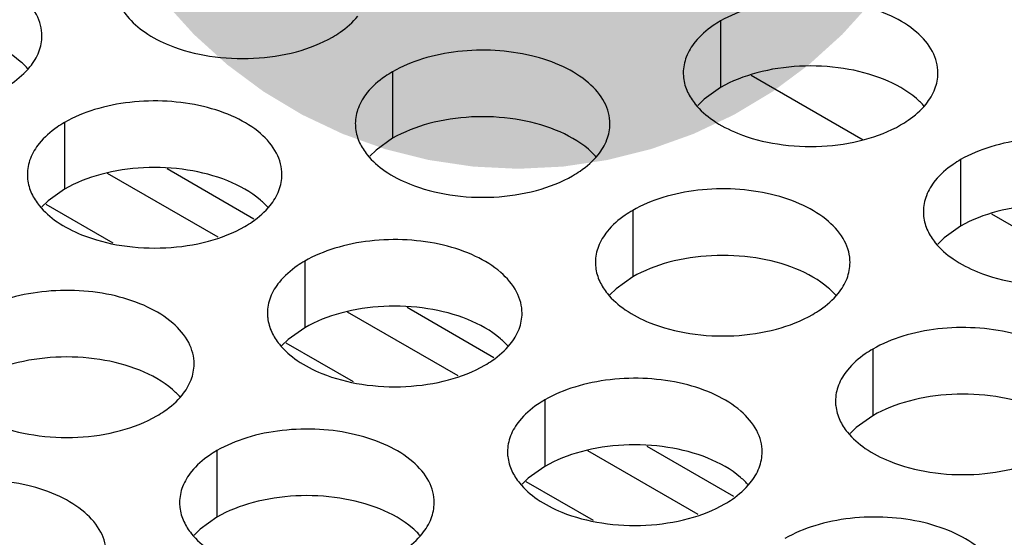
# Model space of a CAD drawing. Header units: inches. Extents: x 0 to 34, y 0 to 22.
# Tile 112 of 155: x 18.011 to 18.204, y 19.493 to 19.594. Entities that reach past the tile are written whole.
import ezdxf

# ---------------------------------------------------------------- set-up
doc = ezdxf.new("R2010")
doc.units = ezdxf.units.IN
doc.header["$LTSCALE"] = 1.87
doc.header["$MEASUREMENT"] = 0
doc.layers.get('0').update_dxf_attribs({"linetype": 'CONTINUOUS'})
for name, color, linetype in [('02___PRT_ALL_AXES', 7, 'CONTINUOUS'), ('0_COMPONENTS', 7, 'CONTINUOUS'), ('DETAIL', 7, 'CONTINUOUS')]:
    doc.layers.add(name, color=color, linetype=linetype)
doc.styles.get("Standard").update_dxf_attribs({"font": 'txt', "width": 0.8})
doc.dimstyles.get("Standard").update_dxf_attribs({"dimtxt": 0.125, "dimasz": 0.18, "dimexe": 0.18, "dimexo": 0.0625, "dimgap": 0.09, "dimtad": 0, "dimtih": 1, "dimtoh": 1, "dimdec": 3, "dimzin": 4, "dimdsep": 46, "dimtxsty": 'STANDARD', "dimblk": '_FILLED', "dimblk1": '_FILLED', "dimblk2": '_FILLED', "dimcen": 0.09, "dimadec": 0, "dimazin": 0, "dimtol": 1, "dimtp": 0.01, "dimtm": 0.01, "dimtfac": 1, "dimtdec": 3, "dimtofl": 0, "dimtmove": 0, "dimatfit": 3, "dimldrblk": '_FILLED', "dimfxl": 1, "dimtolj": 1, "dimtzin": 4, "dimarcsym": 0})

# ---------------------------------------------------------------- blocks, each defined once
blk = doc.blocks.new('_FILLED')
at = {"color": 0, "linetype": 'BYBLOCK'}
blk.add_solid([(0, 0), (-1, 0.1736), (-1, -0.1736)], dxfattribs=at)

msp = doc.modelspace()

# ---------------------------------------------------------------- linework, layer by layer
at = {"color": 3, "linetype": 'CONTINUOUS'}
for p, q in [((18.04985, 19.55139), (18.02813, 19.56392)), ((18.09699, 19.52417), (18.07527, 19.53671)), ((18.14413, 19.49695), (18.12241, 19.50949))]:
    msp.add_line(p, q, dxfattribs=at)
at = {"color": 7, "linetype": 'CONTINUOUS'}
for p, q in [((18.02926, 19.55021), (18.01606, 19.55783)), ((18.0764, 19.52299), (18.0632, 19.53061)), ((18.12354, 19.49577), (18.11034, 19.50339))]:
    msp.add_line(p, q, dxfattribs=at)
at = {"layer": '02___PRT_ALL_AXES', "color": 7, "linetype": 'CONTINUOUS'}
for p, q in [((18.1485, 19.59384), (18.1485, 19.58077)), ((18.08411, 19.58387), (18.08411, 19.57081)), ((18.1485, 19.58077), (18.14525, 19.57846)), ((18.14525, 19.57846), (18.14404, 19.57727)), ((18.01971, 19.57391), (18.01971, 19.56085)), ((18.08411, 19.57081), (18.08085, 19.56849)), ((18.08085, 19.56849), (18.07964, 19.5673)), ((18.19564, 19.56662), (18.19564, 19.55355)), ((18.01971, 19.56085), (18.01646, 19.55853)), ((18.01646, 19.55853), (18.01525, 19.55734)), ((18.13125, 19.55665), (18.13125, 19.54359)), ((18.19564, 19.55355), (18.19239, 19.55124)), ((18.19239, 19.55124), (18.19118, 19.55005)), ((18.06685, 19.54669), (18.06685, 19.53363)), ((18.13125, 19.54359), (18.12799, 19.54127)), ((18.12799, 19.54127), (18.12678, 19.54008)), ((18.06685, 19.53363), (18.0636, 19.53131)), ((18.0636, 19.53131), (18.06239, 19.53012)), ((18.17839, 19.52944), (18.17839, 19.51637)), ((18.11399, 19.51947), (18.11399, 19.50641)), ((18.17839, 19.51637), (18.17513, 19.51406)), ((18.17513, 19.51406), (18.17392, 19.51287)), ((18.0496, 19.50951), (18.0496, 19.49645)), ((18.11399, 19.50641), (18.11074, 19.50409)), ((18.11074, 19.50409), (18.10953, 19.5029)), ((18.0496, 19.49645), (18.04634, 19.49413)), ((18.04634, 19.49413), (18.04513, 19.49294))]:
    msp.add_line(p, q, dxfattribs=at)
at = {"layer": '02___PRT_ALL_AXES', "color": 3, "linetype": 'CONTINUOUS'}
for points, knots in [([(18.01525, 19.59091), (18.01525, 19.59162), (18.01506, 19.59308), (18.01391, 19.59599), (18.01099, 19.59936), (18.00597, 19.60241), (17.9997, 19.6045), (17.99267, 19.60549), (17.98545, 19.60529), (17.97861, 19.60393), (17.97442, 19.6022), (17.97257, 19.60113)], [0, 0, 0, 0, 0.042883, 0.087524, 0.186914, 0.304219, 0.43794, 0.582356, 0.729558, 0.871282, 1, 1, 1, 1]), ([(18.19118, 19.58362), (18.19118, 19.58433), (18.19099, 19.58579), (18.18984, 19.5887), (18.18692, 19.59206), (18.1819, 19.59511), (18.17563, 19.59721), (18.1686, 19.5982), (18.16138, 19.598), (18.15455, 19.59663), (18.15035, 19.5949), (18.1485, 19.59384)], [0, 0, 0, 0, 0.042883, 0.087524, 0.186914, 0.304219, 0.43794, 0.582356, 0.729558, 0.871282, 1, 1, 1, 1]), ([(18.0305, 19.59715), (18.03089, 19.5963), (18.03227, 19.59417), (18.03558, 19.5913), (18.03862, 19.58974), (18.04031, 19.58906)], [0, 0, 0, 0, 0.215502, 0.580331, 1, 1, 1, 1]), ([(18.07232, 19.59068), (18.07282, 19.59097), (18.07465, 19.59211), (18.07631, 19.59356), (18.0773, 19.59478)], [0, 0, 0, 0, 0.268123, 1, 1, 1, 1]), ([(18.1485, 19.59384), (18.148, 19.59355), (18.14618, 19.5924), (18.14452, 19.59096), (18.14352, 19.58973)], [0, 0, 0, 0, 0.268123, 1, 1, 1, 1]), ([(18.01291, 19.58482), (18.01363, 19.58572), (18.01481, 19.58763), (18.01525, 19.58985), (18.01525, 19.59091)], [0, 0, 0, 0, 0.520681, 1, 1, 1, 1]), ([(18.04031, 19.58906), (18.04282, 19.58804), (18.04831, 19.58663), (18.05678, 19.58622), (18.06501, 19.58744), (18.07011, 19.5894), (18.07232, 19.59068)], [0, 0, 0, 0, 0.247189, 0.509885, 0.767301, 1, 1, 1, 1]), ([(18.14352, 19.58973), (18.1428, 19.58884), (18.14162, 19.58692), (18.14118, 19.5847), (18.14118, 19.58364)], [0, 0, 0, 0, 0.520681, 1, 1, 1, 1]), ([(18.12678, 19.57366), (18.12678, 19.57437), (18.1266, 19.57583), (18.12545, 19.57874), (18.12252, 19.5821), (18.1175, 19.58515), (18.11123, 19.58725), (18.10421, 19.58824), (18.09698, 19.58804), (18.09015, 19.58667), (18.08596, 19.58494), (18.08411, 19.58387)], [0, 0, 0, 0, 0.042883, 0.087524, 0.186914, 0.304219, 0.43794, 0.582356, 0.729558, 0.871282, 1, 1, 1, 1]), ([(18.00793, 19.58072), (18.00843, 19.581), (18.01025, 19.58215), (18.01191, 19.58359), (18.01291, 19.58482)], [0, 0, 0, 0, 0.268123, 1, 1, 1, 1]), ([(18.08411, 19.58387), (18.08361, 19.58358), (18.08178, 19.58244), (18.08012, 19.58099), (18.07913, 19.57977)], [0, 0, 0, 0, 0.268123, 1, 1, 1, 1]), ([(18.14118, 19.58364), (18.14118, 19.58332), (18.14125, 19.58204), (18.14162, 19.58077), (18.14203, 19.57989)], [0, 0, 0, 0, 0.245663, 1, 1, 1, 1]), ([(18.18884, 19.57753), (18.18956, 19.57842), (18.19074, 19.58034), (18.19118, 19.58256), (18.19118, 19.58362)], [0, 0, 0, 0, 0.520681, 1, 1, 1, 1]), ([(18.14203, 19.57989), (18.14242, 19.57905), (18.1438, 19.57692), (18.14711, 19.57404), (18.15016, 19.57248), (18.15184, 19.5718)], [0, 0, 0, 0, 0.215502, 0.580331, 1, 1, 1, 1]), ([(18.06239, 19.56369), (18.06239, 19.56441), (18.0622, 19.56587), (18.06105, 19.56878), (18.05813, 19.57214), (18.05311, 19.57519), (18.04684, 19.57729), (18.03981, 19.57827), (18.03259, 19.57808), (18.02576, 19.57671), (18.02156, 19.57498), (18.01971, 19.57391)], [0, 0, 0, 0, 0.042883, 0.087524, 0.186914, 0.304219, 0.43794, 0.582356, 0.729558, 0.871282, 1, 1, 1, 1]), ([(18.07913, 19.57977), (18.07841, 19.57887), (18.07723, 19.57696), (18.07679, 19.57473), (18.07679, 19.57368)], [0, 0, 0, 0, 0.520681, 1, 1, 1, 1]), ([(18.18386, 19.57342), (18.18436, 19.57371), (18.18618, 19.57486), (18.18785, 19.5763), (18.18884, 19.57753)], [0, 0, 0, 0, 0.268123, 1, 1, 1, 1]), ([(18.01971, 19.57391), (18.01921, 19.57362), (18.01739, 19.57247), (18.01573, 19.57103), (18.01473, 19.5698)], [0, 0, 0, 0, 0.268123, 1, 1, 1, 1]), ([(18.07679, 19.57368), (18.07679, 19.57336), (18.07686, 19.57207), (18.07723, 19.57081), (18.07764, 19.56993)], [0, 0, 0, 0, 0.245663, 1, 1, 1, 1]), ([(18.12444, 19.56757), (18.12517, 19.56846), (18.12634, 19.57038), (18.12678, 19.5726), (18.12678, 19.57366)], [0, 0, 0, 0, 0.520681, 1, 1, 1, 1]), ([(18.15184, 19.5718), (18.15436, 19.57079), (18.15984, 19.56938), (18.16831, 19.56897), (18.17655, 19.57019), (18.18164, 19.57214), (18.18386, 19.57342)], [0, 0, 0, 0, 0.247189, 0.509885, 0.767301, 1, 1, 1, 1]), ([(18.23832, 19.5564), (18.23832, 19.55711), (18.23813, 19.55857), (18.23698, 19.56148), (18.23406, 19.56484), (18.22904, 19.56789), (18.22277, 19.56999), (18.21574, 19.57098), (18.20852, 19.57078), (18.20169, 19.56941), (18.19749, 19.56769), (18.19564, 19.56662)], [0, 0, 0, 0, 0.042883, 0.087524, 0.186914, 0.304219, 0.43794, 0.582356, 0.729558, 0.871282, 1, 1, 1, 1]), ([(18.01473, 19.5698), (18.01401, 19.56891), (18.01283, 19.56699), (18.01239, 19.56477), (18.01239, 19.56371)], [0, 0, 0, 0, 0.520681, 1, 1, 1, 1]), ([(18.07764, 19.56993), (18.07803, 19.56909), (18.07941, 19.56695), (18.08272, 19.56408), (18.08576, 19.56252), (18.08745, 19.56184)], [0, 0, 0, 0, 0.215502, 0.580331, 1, 1, 1, 1]), ([(18.11946, 19.56346), (18.11996, 19.56375), (18.12179, 19.5649), (18.12345, 19.56634), (18.12444, 19.56757)], [0, 0, 0, 0, 0.268123, 1, 1, 1, 1]), ([(18.19564, 19.56662), (18.19514, 19.56633), (18.19332, 19.56518), (18.19166, 19.56374), (18.19066, 19.56251)], [0, 0, 0, 0, 0.268123, 1, 1, 1, 1]), ([(18.01239, 19.56371), (18.01239, 19.5634), (18.01246, 19.56211), (18.01283, 19.56085), (18.01324, 19.55997)], [0, 0, 0, 0, 0.245663, 1, 1, 1, 1]), ([(18.06005, 19.5576), (18.06077, 19.5585), (18.06195, 19.56041), (18.06239, 19.56264), (18.06239, 19.56369)], [0, 0, 0, 0, 0.520681, 1, 1, 1, 1]), ([(18.08745, 19.56184), (18.08996, 19.56082), (18.09545, 19.55941), (18.10392, 19.559), (18.11215, 19.56022), (18.11725, 19.56218), (18.11946, 19.56346)], [0, 0, 0, 0, 0.247189, 0.509885, 0.767301, 1, 1, 1, 1]), ([(18.19066, 19.56251), (18.18994, 19.56162), (18.18877, 19.5597), (18.18832, 19.55748), (18.18832, 19.55642)], [0, 0, 0, 0, 0.520681, 1, 1, 1, 1]), ([(18.17392, 19.54644), (18.17393, 19.54715), (18.17374, 19.54861), (18.17259, 19.55152), (18.16966, 19.55488), (18.16464, 19.55793), (18.15837, 19.56003), (18.15135, 19.56102), (18.14412, 19.56082), (18.13729, 19.55945), (18.1331, 19.55772), (18.13125, 19.55665)], [0, 0, 0, 0, 0.042883, 0.087524, 0.186914, 0.304219, 0.43794, 0.582356, 0.729558, 0.871282, 1, 1, 1, 1]), ([(18.01324, 19.55997), (18.01363, 19.55912), (18.01501, 19.55699), (18.01832, 19.55412), (18.02137, 19.55256), (18.02305, 19.55188)], [0, 0, 0, 0, 0.215502, 0.580331, 1, 1, 1, 1]), ([(18.05507, 19.5535), (18.05557, 19.55379), (18.05739, 19.55493), (18.05906, 19.55638), (18.06005, 19.5576)], [0, 0, 0, 0, 0.268123, 1, 1, 1, 1]), ([(18.13125, 19.55665), (18.13075, 19.55637), (18.12892, 19.55522), (18.12726, 19.55378), (18.12627, 19.55255)], [0, 0, 0, 0, 0.268123, 1, 1, 1, 1]), ([(18.18832, 19.55642), (18.18832, 19.5561), (18.18839, 19.55482), (18.18876, 19.55355), (18.18917, 19.55267)], [0, 0, 0, 0, 0.245663, 1, 1, 1, 1]), ([(18.02305, 19.55188), (18.02557, 19.55086), (18.03105, 19.54945), (18.03952, 19.54904), (18.04776, 19.55026), (18.05285, 19.55222), (18.05507, 19.5535)], [0, 0, 0, 0, 0.247189, 0.509885, 0.767301, 1, 1, 1, 1]), ([(18.10953, 19.53648), (18.10953, 19.53719), (18.10934, 19.53865), (18.10819, 19.54156), (18.10527, 19.54492), (18.10025, 19.54797), (18.09398, 19.55007), (18.08695, 19.55105), (18.07973, 19.55086), (18.0729, 19.54949), (18.0687, 19.54776), (18.06685, 19.54669)], [0, 0, 0, 0, 0.042883, 0.087524, 0.186914, 0.304219, 0.43794, 0.582356, 0.729558, 0.871282, 1, 1, 1, 1]), ([(18.12627, 19.55255), (18.12555, 19.55165), (18.12437, 19.54974), (18.12393, 19.54752), (18.12393, 19.54646)], [0, 0, 0, 0, 0.520681, 1, 1, 1, 1]), ([(18.18917, 19.55267), (18.18956, 19.55183), (18.19094, 19.5497), (18.19426, 19.54682), (18.1973, 19.54527), (18.19898, 19.54459)], [0, 0, 0, 0, 0.215502, 0.580331, 1, 1, 1, 1]), ([(18.06685, 19.54669), (18.06635, 19.5464), (18.06453, 19.54526), (18.06287, 19.54381), (18.06187, 19.54259)], [0, 0, 0, 0, 0.268123, 1, 1, 1, 1]), ([(18.12393, 19.54646), (18.12393, 19.54614), (18.124, 19.54486), (18.12437, 19.54359), (18.12478, 19.54271)], [0, 0, 0, 0, 0.245663, 1, 1, 1, 1]), ([(18.17158, 19.54035), (18.17231, 19.54124), (18.17348, 19.54316), (18.17392, 19.54538), (18.17392, 19.54644)], [0, 0, 0, 0, 0.520681, 1, 1, 1, 1]), ([(18.19898, 19.54459), (18.2015, 19.54357), (18.20698, 19.54216), (18.21546, 19.54175), (18.22369, 19.54297), (18.22878, 19.54493), (18.231, 19.5462)], [0, 0, 0, 0, 0.247189, 0.509885, 0.767301, 1, 1, 1, 1]), ([(18.06187, 19.54259), (18.06115, 19.54169), (18.05997, 19.53978), (18.05953, 19.53755), (18.05953, 19.5365)], [0, 0, 0, 0, 0.520681, 1, 1, 1, 1]), ([(18.12478, 19.54271), (18.12517, 19.54187), (18.12655, 19.53974), (18.12986, 19.53686), (18.1329, 19.5353), (18.13459, 19.53462)], [0, 0, 0, 0, 0.215502, 0.580331, 1, 1, 1, 1]), ([(18.04513, 19.52651), (18.04514, 19.52723), (18.04495, 19.52868), (18.0438, 19.5316), (18.04087, 19.53496), (18.03585, 19.53801), (18.02958, 19.54011), (18.02256, 19.54109), (18.01533, 19.54089), (18.0085, 19.53953), (18.00431, 19.5378), (18.00246, 19.53673)], [0, 0, 0, 0, 0.042883, 0.087524, 0.186914, 0.304219, 0.43794, 0.582356, 0.729558, 0.871282, 1, 1, 1, 1]), ([(18.1666, 19.53624), (18.1671, 19.53653), (18.16893, 19.53768), (18.17059, 19.53912), (18.17158, 19.54035)], [0, 0, 0, 0, 0.268123, 1, 1, 1, 1]), ([(18.05953, 19.5365), (18.05953, 19.53618), (18.0596, 19.53489), (18.05997, 19.53363), (18.06038, 19.53275)], [0, 0, 0, 0, 0.245663, 1, 1, 1, 1]), ([(18.10719, 19.53039), (18.10791, 19.53128), (18.10909, 19.53319), (18.10953, 19.53542), (18.10953, 19.53648)], [0, 0, 0, 0, 0.520681, 1, 1, 1, 1]), ([(18.13459, 19.53462), (18.1371, 19.53361), (18.14259, 19.53219), (18.15106, 19.53179), (18.15929, 19.533), (18.16439, 19.53496), (18.1666, 19.53624)], [0, 0, 0, 0, 0.247189, 0.509885, 0.767301, 1, 1, 1, 1]), ([(18.22107, 19.51922), (18.22107, 19.51993), (18.22088, 19.52139), (18.21973, 19.5243), (18.2168, 19.52766), (18.21178, 19.53071), (18.20551, 19.53281), (18.19849, 19.5338), (18.19126, 19.5336), (18.18443, 19.53223), (18.18024, 19.5305), (18.17839, 19.52944)], [0, 0, 0, 0, 0.042883, 0.087524, 0.186914, 0.304219, 0.43794, 0.582356, 0.729558, 0.871282, 1, 1, 1, 1]), ([(18.06038, 19.53275), (18.06077, 19.5319), (18.06215, 19.52977), (18.06547, 19.5269), (18.06851, 19.52534), (18.07019, 19.52466)], [0, 0, 0, 0, 0.215502, 0.580331, 1, 1, 1, 1]), ([(18.10221, 19.52628), (18.10271, 19.52657), (18.10454, 19.52772), (18.1062, 19.52916), (18.10719, 19.53039)], [0, 0, 0, 0, 0.268123, 1, 1, 1, 1]), ([(18.17839, 19.52944), (18.17789, 19.52915), (18.17606, 19.528), (18.1744, 19.52656), (18.17341, 19.52533)], [0, 0, 0, 0, 0.268123, 1, 1, 1, 1]), ([(18.04279, 19.52042), (18.04352, 19.52132), (18.04469, 19.52323), (18.04513, 19.52545), (18.04513, 19.52651)], [0, 0, 0, 0, 0.520681, 1, 1, 1, 1]), ([(18.07019, 19.52466), (18.07271, 19.52364), (18.07819, 19.52223), (18.08667, 19.52182), (18.0949, 19.52304), (18.09999, 19.525), (18.10221, 19.52628)], [0, 0, 0, 0, 0.247189, 0.509885, 0.767301, 1, 1, 1, 1]), ([(18.15667, 19.50926), (18.15667, 19.50997), (18.15648, 19.51143), (18.15533, 19.51434), (18.15241, 19.5177), (18.14739, 19.52075), (18.14112, 19.52285), (18.13409, 19.52384), (18.12687, 19.52364), (18.12004, 19.52227), (18.11584, 19.52054), (18.11399, 19.51947)], [0, 0, 0, 0, 0.042883, 0.087524, 0.186914, 0.304219, 0.43794, 0.582356, 0.729558, 0.871282, 1, 1, 1, 1]), ([(18.17341, 19.52533), (18.17269, 19.52444), (18.17151, 19.52252), (18.17107, 19.5203), (18.17107, 19.51924)], [0, 0, 0, 0, 0.520681, 1, 1, 1, 1]), ([(18.03781, 19.51632), (18.03831, 19.51661), (18.04014, 19.51775), (18.0418, 19.51919), (18.04279, 19.52042)], [0, 0, 0, 0, 0.268123, 1, 1, 1, 1]), ([(18.11399, 19.51947), (18.11349, 19.51918), (18.11167, 19.51804), (18.11001, 19.5166), (18.10901, 19.51537)], [0, 0, 0, 0, 0.268123, 1, 1, 1, 1]), ([(18.17107, 19.51924), (18.17107, 19.51892), (18.17114, 19.51764), (18.17151, 19.51637), (18.17192, 19.51549)], [0, 0, 0, 0, 0.245663, 1, 1, 1, 1]), ([(18.0058, 19.5147), (18.00831, 19.51368), (18.0138, 19.51227), (18.02227, 19.51186), (18.0305, 19.51308), (18.0356, 19.51504), (18.03781, 19.51632)], [0, 0, 0, 0, 0.247189, 0.509885, 0.767301, 1, 1, 1, 1]), ([(18.10901, 19.51537), (18.10829, 19.51447), (18.10712, 19.51256), (18.10667, 19.51033), (18.10667, 19.50928)], [0, 0, 0, 0, 0.520681, 1, 1, 1, 1]), ([(18.17192, 19.51549), (18.17231, 19.51465), (18.17369, 19.51252), (18.177, 19.50964), (18.18004, 19.50809), (18.18173, 19.50741)], [0, 0, 0, 0, 0.215502, 0.580331, 1, 1, 1, 1]), ([(18.09228, 19.49929), (18.09228, 19.50001), (18.09209, 19.50147), (18.09094, 19.50438), (18.08801, 19.50774), (18.08299, 19.51079), (18.07672, 19.51289), (18.0697, 19.51387), (18.06247, 19.51368), (18.05564, 19.51231), (18.05145, 19.51058), (18.0496, 19.50951)], [0, 0, 0, 0, 0.042883, 0.087524, 0.186914, 0.304219, 0.43794, 0.582356, 0.729558, 0.871282, 1, 1, 1, 1]), ([(18.0496, 19.50951), (18.0491, 19.50922), (18.04727, 19.50807), (18.04561, 19.50663), (18.04462, 19.5054)], [0, 0, 0, 0, 0.268123, 1, 1, 1, 1]), ([(18.10667, 19.50928), (18.10667, 19.50896), (18.10674, 19.50767), (18.10711, 19.50641), (18.10752, 19.50553)], [0, 0, 0, 0, 0.245663, 1, 1, 1, 1]), ([(18.15433, 19.50317), (18.15505, 19.50406), (18.15623, 19.50598), (18.15667, 19.5082), (18.15667, 19.50926)], [0, 0, 0, 0, 0.520681, 1, 1, 1, 1]), ([(18.18173, 19.50741), (18.18425, 19.50639), (18.18973, 19.50498), (18.1982, 19.50457), (18.20643, 19.50579), (18.21153, 19.50774), (18.21374, 19.50902)], [0, 0, 0, 0, 0.247189, 0.509885, 0.767301, 1, 1, 1, 1]), ([(18.04462, 19.5054), (18.0439, 19.50451), (18.04272, 19.50259), (18.04228, 19.50037), (18.04228, 19.49931)], [0, 0, 0, 0, 0.520681, 1, 1, 1, 1]), ([(18.10752, 19.50553), (18.10792, 19.50469), (18.10929, 19.50255), (18.11261, 19.49968), (18.11565, 19.49812), (18.11733, 19.49744)], [0, 0, 0, 0, 0.215502, 0.580331, 1, 1, 1, 1]), ([(18.02788, 19.48933), (18.02788, 19.49004), (18.02769, 19.4915), (18.02654, 19.49441), (18.02362, 19.49778), (18.0186, 19.50082), (18.01233, 19.50292), (18.0053, 19.50391), (17.99808, 19.50371), (17.99125, 19.50235), (17.98705, 19.50062), (17.9852, 19.49955)], [0, 0, 0, 0, 0.042883, 0.087524, 0.186914, 0.304219, 0.43794, 0.582356, 0.729558, 0.871282, 1, 1, 1, 1]), ([(18.14935, 19.49906), (18.14985, 19.49935), (18.15168, 19.5005), (18.15334, 19.50194), (18.15433, 19.50317)], [0, 0, 0, 0, 0.268123, 1, 1, 1, 1]), ([(18.04228, 19.49931), (18.04228, 19.499), (18.04235, 19.49771), (18.04272, 19.49645), (18.04313, 19.49557)], [0, 0, 0, 0, 0.245663, 1, 1, 1, 1]), ([(18.08993, 19.4932), (18.09066, 19.4941), (18.09183, 19.49601), (18.09227, 19.49824), (18.09228, 19.49929)], [0, 0, 0, 0, 0.520681, 1, 1, 1, 1]), ([(18.11733, 19.49744), (18.11985, 19.49642), (18.12533, 19.49501), (18.13381, 19.4946), (18.14204, 19.49582), (18.14713, 19.49778), (18.14935, 19.49906)], [0, 0, 0, 0, 0.247189, 0.509885, 0.767301, 1, 1, 1, 1]), ([(18.04313, 19.49557), (18.04352, 19.49472), (18.0449, 19.49259), (18.04821, 19.48972), (18.05125, 19.48816), (18.05294, 19.48748)], [0, 0, 0, 0, 0.215502, 0.580331, 1, 1, 1, 1]), ([(18.20381, 19.48204), (18.20381, 19.48275), (18.20362, 19.48421), (18.20247, 19.48712), (18.19955, 19.49048), (18.19453, 19.49353), (18.18826, 19.49563), (18.18123, 19.49662), (18.17401, 19.49642), (18.16718, 19.49505), (18.16298, 19.49332), (18.16113, 19.49226)], [0, 0, 0, 0, 0.042883, 0.087524, 0.186914, 0.304219, 0.43794, 0.582356, 0.729558, 0.871282, 1, 1, 1, 1]), ([(18.08495, 19.4891), (18.08545, 19.48939), (18.08728, 19.49053), (18.08894, 19.49198), (18.08993, 19.4932)], [0, 0, 0, 0, 0.268123, 1, 1, 1, 1])]:
    msp.add_open_spline(points, degree=3, knots=knots, dxfattribs=at)
at = {"layer": '02___PRT_ALL_AXES', "color": 7, "linetype": 'CONTINUOUS'}
for points, knots in [([(18.01257, 19.58436), (18.01209, 19.58491), (18.00978, 19.58716), (18.00689, 19.58875), (18.00459, 19.58968)], [0, 0, 0, 0, 0.226307, 1, 1, 1, 1]), ([(18.18052, 19.58239), (18.178, 19.58341), (18.17252, 19.58482), (18.16405, 19.58523), (18.15581, 19.58401), (18.15072, 19.58205), (18.1485, 19.58077)], [0, 0, 0, 0, 0.247189, 0.509885, 0.767301, 1, 1, 1, 1]), ([(18.1885, 19.57707), (18.18802, 19.57762), (18.18571, 19.57987), (18.18282, 19.58146), (18.18052, 19.58239)], [0, 0, 0, 0, 0.226307, 1, 1, 1, 1]), ([(18.11612, 19.57243), (18.11361, 19.57345), (18.10812, 19.57486), (18.09965, 19.57527), (18.09142, 19.57405), (18.08632, 19.57209), (18.08411, 19.57081)], [0, 0, 0, 0, 0.247189, 0.509885, 0.767301, 1, 1, 1, 1]), ([(18.1241, 19.56711), (18.12362, 19.56766), (18.12132, 19.56991), (18.11843, 19.5715), (18.11612, 19.57243)], [0, 0, 0, 0, 0.226307, 1, 1, 1, 1]), ([(18.05173, 19.56246), (18.04921, 19.56348), (18.04373, 19.56489), (18.03526, 19.5653), (18.02702, 19.56408), (18.02193, 19.56213), (18.01971, 19.56085)], [0, 0, 0, 0, 0.247189, 0.509885, 0.767301, 1, 1, 1, 1]), ([(18.05971, 19.55715), (18.05923, 19.55769), (18.05692, 19.55995), (18.05403, 19.56153), (18.05173, 19.56246)], [0, 0, 0, 0, 0.226307, 1, 1, 1, 1]), ([(18.22766, 19.55517), (18.22514, 19.55619), (18.21966, 19.5576), (18.21119, 19.55801), (18.20295, 19.55679), (18.19786, 19.55483), (18.19564, 19.55355)], [0, 0, 0, 0, 0.247189, 0.509885, 0.767301, 1, 1, 1, 1]), ([(18.16327, 19.54521), (18.16075, 19.54623), (18.15526, 19.54764), (18.14679, 19.54805), (18.13856, 19.54683), (18.13346, 19.54487), (18.13125, 19.54359)], [0, 0, 0, 0, 0.247189, 0.509885, 0.767301, 1, 1, 1, 1]), ([(18.17124, 19.53989), (18.17076, 19.54044), (18.16846, 19.54269), (18.16557, 19.54428), (18.16327, 19.54521)], [0, 0, 0, 0, 0.226307, 1, 1, 1, 1]), ([(18.09887, 19.53525), (18.09635, 19.53626), (18.09087, 19.53768), (18.0824, 19.53808), (18.07416, 19.53687), (18.06907, 19.53491), (18.06685, 19.53363)], [0, 0, 0, 0, 0.247189, 0.509885, 0.767301, 1, 1, 1, 1]), ([(18.10685, 19.52993), (18.10637, 19.53048), (18.10406, 19.53273), (18.10117, 19.53431), (18.09887, 19.53525)], [0, 0, 0, 0, 0.226307, 1, 1, 1, 1]), ([(18.03448, 19.52528), (18.03196, 19.5263), (18.02647, 19.52771), (18.018, 19.52812), (18.00977, 19.5269), (18.00467, 19.52494), (18.00246, 19.52367)], [0, 0, 0, 0, 0.247189, 0.509885, 0.767301, 1, 1, 1, 1]), ([(18.04245, 19.51997), (18.04197, 19.52051), (18.03967, 19.52277), (18.03678, 19.52435), (18.03448, 19.52528)], [0, 0, 0, 0, 0.226307, 1, 1, 1, 1]), ([(18.21041, 19.51799), (18.20789, 19.51901), (18.2024, 19.52042), (18.19393, 19.52083), (18.1857, 19.51961), (18.1806, 19.51765), (18.17839, 19.51637)], [0, 0, 0, 0, 0.247189, 0.509885, 0.767301, 1, 1, 1, 1]), ([(18.14601, 19.50803), (18.14349, 19.50905), (18.13801, 19.51046), (18.12954, 19.51087), (18.1213, 19.50965), (18.11621, 19.50769), (18.11399, 19.50641)], [0, 0, 0, 0, 0.247189, 0.509885, 0.767301, 1, 1, 1, 1]), ([(18.15399, 19.50271), (18.15351, 19.50326), (18.1512, 19.50551), (18.14831, 19.5071), (18.14601, 19.50803)], [0, 0, 0, 0, 0.226307, 1, 1, 1, 1]), ([(18.08162, 19.49807), (18.0791, 19.49908), (18.07361, 19.50049), (18.06514, 19.5009), (18.05691, 19.49968), (18.05181, 19.49773), (18.0496, 19.49645)], [0, 0, 0, 0, 0.247189, 0.509885, 0.767301, 1, 1, 1, 1]), ([(18.08959, 19.49275), (18.08911, 19.49329), (18.08681, 19.49555), (18.08392, 19.49713), (18.08162, 19.49807)], [0, 0, 0, 0, 0.226307, 1, 1, 1, 1])]:
    msp.add_open_spline(points, degree=3, knots=knots, dxfattribs=at)
at = {"layer": '0_COMPONENTS', "color": 7, "linetype": 'CONTINUOUS'}
for p, q in [((18.15452, 19.58321), (18.17651, 19.57051)), ((18.20167, 19.55599), (18.22365, 19.54329))]:
    msp.add_line(p, q, dxfattribs=at)
at = {"layer": '0_COMPONENTS', "color": 4, "linetype": 'CONTINUOUS'}
for p, q in [((18.05685, 19.55496), (18.03984, 19.56479)), ((18.10399, 19.52775), (18.08698, 19.53757)), ((18.15113, 19.50053), (18.13412, 19.51035))]:
    msp.add_line(p, q, dxfattribs=at)

# ---------------------------------------------------------------- leaders
at = {"layer": 'DETAIL', "color": 2, "linetype": 'CONTINUOUS'}
msp.add_leader([(18.10875, 19.65482), (18.56969, 20.47613), (18.74969, 20.47613)], dimstyle='STANDARD', override={"dimtad": 0, "dimldrblk": 'DOT'}, dxfattribs=at)

doc.saveas('drawing.dxf')
